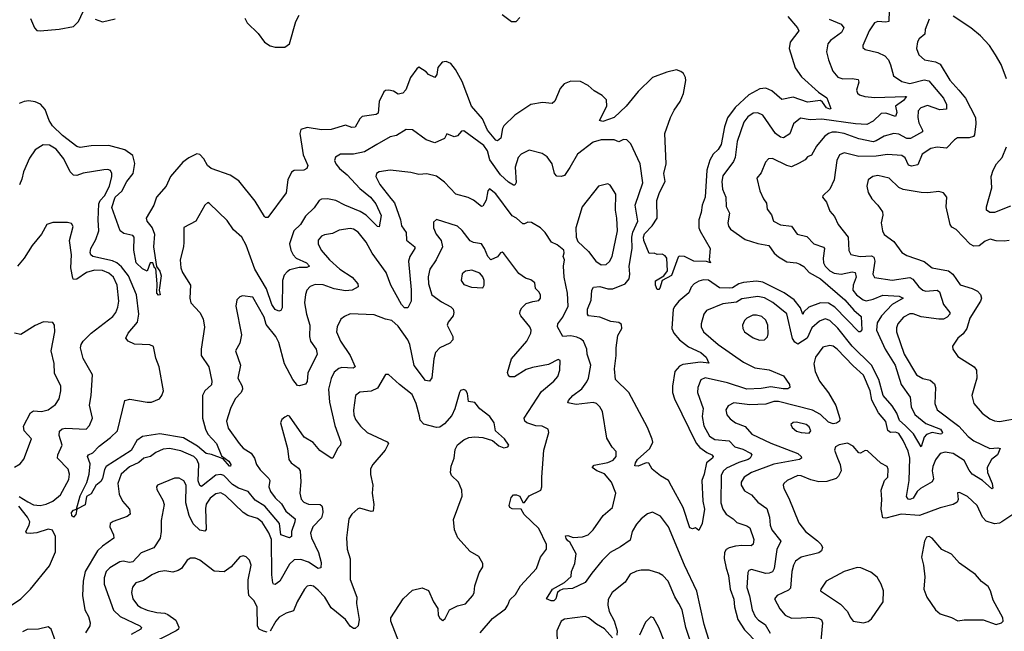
# Model space of a CAD drawing. Extents: x 2143765 to 2212931, y 878955 to 1017455.
# Tile 165 of 256: x 2159038 to 2165195, y 962682 to 966506. Entities that reach past the tile are written whole.
import ezdxf

# ---------------------------------------------------------------- set-up
doc = ezdxf.new("R2010")
doc.units = 0

msp = doc.modelspace()

# ---------------------------------------------------------------- linework, layer by layer
at = {"layer": '0CON20XD'}
for points in [[(2163841.5, 966525), (2163901.1, 966455), (2163910, 966435), (2163855.6, 966365), (2163850.5, 966325), (2163887.9, 966205), (2163927.8, 966147.8), (2164032.7, 966052.7), (2164085, 966017.1), (2164109.7, 965950.3), (2164103.6, 965946.4), (2164082.5, 965955), (2164059.2, 965989.2), (2164045, 965999.4), (2163965, 965989.2), (2163875, 966022), (2163805, 966005.7), (2163740.6, 966060.6), (2163705, 966077.8), (2163666.7, 966073.3), (2163597.9, 966035), (2163513.2, 965956.8), (2163465, 965891.1), (2163446.5, 965835), (2163425, 965724.4), (2163406.8, 965695), (2163374.7, 965665), (2163353.5, 965626.5), (2163335.2, 965564.8), (2163324.1, 965395), (2163305.8, 965345), (2163300.5, 965299.5), (2163285.3, 965255), (2163285.3, 965205), (2163292.6, 965182.6), (2163355.8, 965075), (2163350, 965005), (2163357.5, 964985), (2163333, 964993), (2163253.3, 964995), (2163195, 965024.6), (2163162.6, 965027.4), (2163155, 965021.2), (2163115, 964906.2), (2163056, 964874), (2163042.1, 964827.9), (2163035, 964819.6), (2163025, 964819.5), (2163013.5, 964845), (2163015, 964872.5), (2163066.3, 964903.7), (2163089.1, 964935), (2163085.3, 965015), (2163075, 965030), (2163055, 965040), (2163025, 965037.5), (2163005, 965046.7), (2162975, 965044.2), (2162940.4, 965125), (2162939.6, 965145), (2162945, 965166.4), (2162992.9, 965217.1), (2163023.8, 965265), (2163022.7, 965375), (2163039.6, 965425), (2163075.3, 965494.7), (2163065.3, 965545), (2163081.8, 965605), (2163073.4, 965795), (2163108.9, 965895), (2163130.4, 965939.6), (2163167.5, 965995), (2163188.8, 966045), (2163204.3, 966125), (2163201.9, 966145), (2163189.3, 966169.3), (2163172.4, 966182.4), (2163145, 966191.4), (2163085, 966178), (2162995, 966144), (2162905, 966055.8), (2162830, 965965), (2162755, 965894.6), (2162685, 965869.5), (2162663.3, 965875), (2162709.3, 965965), (2162707.3, 966005), (2162681.3, 966031.3), (2162630.4, 966060.4), (2162593.5, 966095), (2162545, 966120), (2162485, 966121.1), (2162442.9, 966105), (2162418.2, 966075), (2162385, 965995.8), (2162368, 965982), (2162307, 965987), (2162235, 965974.4), (2162135, 965909.4), (2162065, 965842.5), (2162056.4, 965825), (2162046.1, 965765), (2162025, 965748.1), (2162015, 965753.1), (2161964.2, 965815), (2161932.2, 965885), (2161863.5, 965965), (2161805, 966118.6), (2161763.2, 966195), (2161735, 966230.8), (2161705, 966245.3), (2161680.7, 966239.2), (2161653.4, 966206.6), (2161646.7, 966163.3), (2161635, 966144.2), (2161595, 966162), (2161580.7, 966180.7), (2161535, 966209.4), (2161520.9, 966199.1), (2161481.8, 966145), (2161453.4, 966066.6), (2161434.5, 966045.5), (2161405, 966040.6), (2161375, 966058.2), (2161345.7, 966064.3), (2161325, 966062.5), (2161315.4, 966054.6), (2161285.4, 965994.6), (2161279.5, 965920.5), (2161267.1, 965912.9), (2161180.1, 965899.9), (2161165, 965885.7), (2161135, 965834), (2161115, 965830.6), (2161075, 965845.4), (2160985, 965818.5), (2160925, 965817.5), (2160835, 965830.8), (2160795, 965820), (2160790, 965795), (2160801.8, 965715), (2160811.6, 965661.6), (2160839.2, 965595), (2160834.1, 965575.9), (2160815, 965564.3), (2160755, 965563.1), (2160738, 965552), (2160715.4, 965505), (2160705, 965423.3), (2160590.7, 965269.3), (2160575, 965268.8), (2160568.8, 965275), (2160510.2, 965370.2), (2160408.1, 965498.1), (2160355, 965534.5), (2160234.6, 965574.6), (2160212.9, 965595), (2160190, 965635), (2160165, 965661.9), (2160145, 965666.9), (2160095, 965642.9), (2160058.2, 965615), (2159981.5, 965525), (2159954.4, 965465.6), (2159894, 965396), (2159877.1, 965345), (2159829.5, 965265), (2159833.3, 965245), (2159865.6, 965205), (2159880, 965165), (2159874.2, 965085.8), (2159892.5, 964962.5), (2159915, 964932.5), (2159923.4, 964905), (2159909.2, 964815), (2159915.4, 964785), (2159905, 964782.5), (2159895.7, 964795), (2159897.8, 964855), (2159889.3, 964949.3), (2159880, 964955), (2159870, 964985), (2159854.1, 964985.9), (2159835, 964932.5), (2159805, 964947.5), (2159765.7, 964985), (2159751.4, 965065), (2159753.1, 965145), (2159745, 965155.6), (2159688.3, 965168.3), (2159665.6, 965185.6), (2159615, 965331.2), (2159635.5, 965395), (2159676.8, 965433.2), (2159708.7, 965495), (2159746.5, 965545), (2159757.3, 965607.3), (2159746, 965656), (2159695, 965691.3), (2159595, 965719), (2159485, 965718), (2159415, 965706.2), (2159395, 965712.1), (2159305, 965781.1), (2159242, 965842), (2159222.4, 965875), (2159196.5, 965945), (2159167.4, 965977.4), (2159135, 965991.8), (2159095, 965997.9), (2159065, 965994.4), (2159035, 965982.5)], [(2159105, 966513.1), (2159130.5, 966455), (2159145, 966438.1), (2159165, 966435.5), (2159285, 966446.9), (2159375, 966464), (2159405, 966493.8), (2159435, 966557.5)], [(2159509.6, 966509.6), (2159555, 966493.3), (2159635, 966511.3)], [(2160445.6, 966515), (2160461.1, 966485), (2160530.2, 966420.2), (2160568.1, 966365), (2160605, 966342.3), (2160635.4, 966334.6), (2160695, 966334.6), (2160725.7, 966354.2), (2160765.7, 966495), (2160785.7, 966534.3)], [(2162055, 966538.8), (2162114.4, 966494.4), (2162142.5, 966495), (2162165, 966518.8)], [(2164475, 966564), (2164472.5, 966495), (2164455, 966489.6), (2164405, 966494.4), (2164384.3, 966485.7), (2164349.5, 966435), (2164310, 966345), (2164311.7, 966331.7), (2164325, 966319.2), (2164405, 966300.8), (2164448.9, 966278.9), (2164472.2, 966255), (2164484, 966224), (2164503.1, 966155), (2164555, 966118.5), (2164605, 966107.5), (2164695, 966129.7), (2164723.1, 966123.1), (2164814.2, 966015), (2164834.2, 965975), (2164833.3, 965946.7), (2164792.7, 965942.7), (2164715, 965969.3), (2164674.3, 965955), (2164656.9, 965935), (2164653.8, 965895), (2164661.3, 965861.3), (2164684.4, 965815), (2164683.1, 965805), (2164608.1, 965761.9), (2164585, 965763.4), (2164535, 965789.4), (2164505, 965794.1), (2164445, 965778.1), (2164395, 965747.4), (2164375, 965742.6), (2164285, 965761.6), (2164195, 965794), (2164145, 965803.4), (2164118.6, 965801.4), (2164095, 965794.6), (2164070.9, 965775), (2164020.4, 965715), (2163990.6, 965659.4), (2163965, 965648.1), (2163949.6, 965630.4), (2163911.9, 965608.1), (2163865, 965586.7), (2163835, 965593.8), (2163745, 965638.1), (2163720, 965635), (2163702.5, 965615), (2163675, 965548.8), (2163648, 965515), (2163665.7, 965435), (2163689.4, 965385), (2163709.2, 965359.2), (2163711.5, 965321.5), (2163740, 965285), (2163752.5, 965245), (2163795, 965223.6), (2163865, 965214.5), (2163900, 965165), (2163960.2, 965150.2), (2164005, 965103.6), (2164065, 965084.4), (2164071.5, 965075), (2164062.9, 965015), (2164065.2, 964985), (2164075, 964964), (2164104.9, 964934.9), (2164131.4, 964921.4), (2164174.8, 964914.8), (2164245, 964930), (2164263.1, 964925), (2164268.1, 964895), (2164249.5, 964845), (2164248.8, 964815), (2164270.9, 964785), (2164313.7, 964753.7), (2164331.5, 964748.5), (2164375, 964758.9), (2164435, 964783.4), (2164537.5, 964777.5), (2164564, 964765), (2164494.6, 964725.4), (2164427.6, 964655), (2164400.4, 964609.6), (2164396, 964565), (2164450.9, 964445), (2164513.5, 964345), (2164550.9, 964225), (2164606.4, 964145), (2164613.1, 964085), (2164636.2, 964036.2), (2164705, 963980.9), (2164796.1, 963945), (2164808.4, 963925), (2164805, 963916.7), (2164795.7, 963914.3), (2164745, 963923.9), (2164708.3, 963911.7), (2164694.7, 963895.3), (2164675, 963836), (2164626.9, 963916.9), (2164575, 963969.1), (2164540, 964000), (2164522.9, 964045), (2164495, 964092.2), (2164437.8, 964155), (2164410.3, 964255), (2164364, 964345), (2164244.7, 964464.7), (2164155, 964577.2), (2164105, 964624.6), (2164075, 964635.5), (2164039.9, 964620.1), (2163991.4, 964578.6), (2163962.5, 964515), (2163905, 964476.7), (2163885, 964489.6), (2163871.4, 964511.3), (2163835.9, 964665.9), (2163748, 964738), (2163695, 964766.2), (2163654.3, 964774.3), (2163555, 964759.8), (2163519.7, 964740.3), (2163435, 964729.6), (2163332.6, 964687.4), (2163317.3, 964665), (2163299.5, 964605), (2163300.5, 964585), (2163313.5, 964555), (2163405, 964474.6), (2163565, 964364), (2163635, 964328.7), (2163725, 964315.8), (2163815, 964279.1), (2163851.4, 964225), (2163854, 964205), (2163842.1, 964197.9), (2163813.3, 964196.7), (2163735, 964209.7), (2163675, 964199.1), (2163585, 964195.8), (2163465, 964235.2), (2163325, 964265.4), (2163297, 964253), (2163278.8, 964205), (2163277.3, 964175), (2163311.6, 964075), (2163306, 964024), (2163315.8, 963965.8), (2163352.1, 963902.1), (2163385, 963881.1), (2163475, 963872), (2163510, 963835), (2163560.1, 963820.1), (2163609.2, 963795), (2163615.7, 963785), (2163605.6, 963765), (2163593.6, 963756.4), (2163535, 963737.7), (2163458.1, 963701.9), (2163437.5, 963682.5), (2163424.7, 963655), (2163423.2, 963485), (2163436.2, 963445), (2163455.6, 963415), (2163500, 963385), (2163521.7, 963361.7), (2163585, 963340.4), (2163605, 963327.8), (2163628.5, 963255), (2163625, 963226.7), (2163613.3, 963215), (2163555, 963218.7), (2163515, 963214.1), (2163475, 963204.1), (2163455, 963192.1), (2163445.3, 963175), (2163443.6, 963136.4), (2163456.9, 963076.9), (2163471.1, 963031.1), (2163480.6, 962945), (2163503, 962883), (2163508, 962835), (2163528.8, 962755), (2163570.8, 962690.8), (2163653.2, 962605)], [(2164099.4, 966509.4), (2164175, 966476.9), (2164192.5, 966455), (2164177.3, 966425), (2164109.4, 966375), (2164092.2, 966355), (2164082.9, 966305), (2164096.7, 966255), (2164123.9, 966183.9), (2164155.4, 966145.4), (2164185, 966135.5), (2164245, 966138.5), (2164281.7, 966131.7), (2164285.5, 966115), (2164271.1, 966065), (2164276.7, 966046.7), (2164290.8, 966035), (2164323.3, 966025), (2164385, 966019.8), (2164576.4, 966026.4), (2164583.3, 966025), (2164565, 966001.2), (2164514.2, 965965), (2164523.9, 965925), (2164515, 965899.6), (2164455, 965920.5), (2164425, 965920), (2164375, 965871.5), (2164335, 965851.1), (2164265, 965854.8), (2164055.3, 965884.7), (2163980.5, 965880.5), (2163920.2, 965889.8), (2163876.9, 965855), (2163855, 965792.9), (2163815, 965766.9), (2163795, 965771.5), (2163765, 965793.9), (2163685, 965908.2), (2163655, 965923.2), (2163625, 965921.1), (2163592, 965898), (2163565.9, 965865), (2163524.7, 965745), (2163513.3, 965645), (2163500.9, 965619.1), (2163435, 965530), (2163429.5, 965495), (2163434, 965445), (2163453.8, 965395), (2163455, 965336.7), (2163476.9, 965295), (2163465.7, 965235), (2163470, 965215), (2163483.5, 965195), (2163575, 965131.2), (2163655, 965106.7), (2163723.4, 965093.4), (2163757.1, 965045), (2163782.8, 965022.8), (2163835, 964991.6), (2163895, 964986.2), (2163917.1, 964977.1), (2163942.5, 964962.5), (2163974.8, 964924.8), (2164046.7, 964885), (2164199.1, 964755), (2164255, 964688.8), (2164299.4, 964649.4), (2164304.4, 964565.6), (2164295, 964554), (2164285, 964554.2), (2164135, 964707.6)], [(2165209.6, 966135), (2165175.3, 966225.3), (2165140.5, 966285), (2165103.6, 966343.6), (2165046.7, 966405), (2164987.1, 966455), (2164875, 966527.1)], [(2164725, 966508), (2164701.4, 966445), (2164699.4, 966415), (2164662.5, 966385), (2164652.2, 966367.8), (2164645.6, 966325), (2164660, 966285), (2164696, 966255), (2164765, 966242.9), (2164795, 966227.5), (2164855, 966126.7), (2164910.5, 966065), (2164951.8, 966015), (2165015.5, 965895), (2165017.5, 965855), (2165008.8, 965785), (2165002.5, 965775), (2164975, 965766.9), (2164903.4, 965766.6), (2164884.6, 965755.4), (2164835, 965702.9), (2164775, 965709.2), (2164735, 965700.4), (2164681.8, 965665), (2164655, 965597.3), (2164615, 965589.3), (2164595.3, 965595.3), (2164575, 965642.2), (2164555, 965656.9), (2164465, 965663.5), (2164395, 965651.7), (2164285, 965650), (2164195, 965673.6), (2164165, 965660), (2164148.5, 965625), (2164130.8, 965505), (2164105, 965446.7), (2164060, 965405), (2164057.5, 965395), (2164084.2, 965364.2), (2164105, 965308.8), (2164132.5, 965275), (2164155.8, 965225), (2164219.2, 965145), (2164223, 965063), (2164235, 965037.1), (2164294.8, 965024.8), (2164365, 965029.3), (2164380.4, 965020.4), (2164386.4, 964995), (2164373.8, 964915), (2164384.6, 964894.6), (2164495, 964876.6), (2164605, 964893.3), (2164624.2, 964884.2), (2164661.3, 964835), (2164685, 964814.7), (2164705, 964808.2), (2164775, 964813.9), (2164791.2, 964805), (2164815.4, 964725), (2164855.6, 964675), (2164855, 964664.2), (2164838.1, 964645), (2164815, 964634.1), (2164785, 964633.4), (2164675, 964648), (2164625, 964665.8), (2164605, 964665.9), (2164564.5, 964645), (2164529.6, 964605), (2164520.5, 964579.5), (2164520.7, 964555), (2164570, 964415), (2164645.6, 964285), (2164685, 964263.2), (2164731.5, 964251.5), (2164758.2, 964228.2), (2164764.6, 964205), (2164761.8, 964105), (2164776, 964066), (2164910.5, 963965), (2164969.5, 963899.5), (2165005, 963872.9), (2165105.4, 963825.4), (2165155, 963829.6), (2165170, 963825), (2165153.4, 963785), (2165114.4, 963755), (2165089.2, 963705), (2165090.9, 963675), (2165120, 963605), (2165123.9, 963576.1), (2165117, 963573), (2165059.5, 963625), (2164995, 963664.5), (2164975, 963688.9), (2164945, 963748.6), (2164875, 963793.3), (2164825, 963801.2), (2164795, 963793.1), (2164765, 963754.4), (2164747.8, 963712.2), (2164745.3, 963685), (2164752.2, 963635), (2164744.8, 963615.2), (2164671.8, 963575), (2164650.8, 963555), (2164625, 963514.2), (2164605, 963505.4), (2164595, 963508.5), (2164584.6, 963525), (2164600.2, 963625), (2164604.8, 963765), (2164595, 963807.1), (2164563.2, 963875), (2164535, 963917.7), (2164515, 963926.6), (2164484.7, 963924.7), (2164467.9, 963937.9), (2164453.9, 963993.9), (2164407.8, 964047.8), (2164367.5, 964127.5), (2164357.5, 964185), (2164315, 964283.6), (2164250.8, 964340.8), (2164151.2, 964445), (2164125, 964463.8), (2164105, 964468.9), (2164061.3, 964458.7), (2164014.5, 964395), (2164004.4, 964354.4), (2164013.1, 964305), (2164040, 964245), (2164095, 964173.1), (2164142.7, 964092.7), (2164167, 964013), (2164163.8, 963995), (2164147, 963983), (2164125, 963978.9), (2164095, 963989.6), (2164046.3, 964036.3), (2163995, 964065.2), (2163782.4, 964117.6), (2163755, 964117.6), (2163705, 964101.6), (2163605, 964097.9), (2163505, 964110), (2163469.1, 964090.9), (2163453.6, 964066.4), (2163460, 964035), (2163480.2, 964010.2), (2163514, 963984), (2163575, 963962.9), (2163615.7, 963915), (2163735, 963858.4), (2163904.1, 963794.1), (2163925.7, 963775), (2163927.5, 963765), (2163913.8, 963755), (2163755, 963726.5), (2163614, 963675), (2163569.1, 963645), (2163549.1, 963615), (2163549.4, 963595), (2163570, 963560), (2163615, 963535.5), (2163655, 963490), (2163710, 963450), (2163726.2, 963395), (2163730.3, 963345), (2163741.6, 963315), (2163797.7, 963245), (2163772.6, 963192.6), (2163756.7, 963075), (2163745, 963053.5), (2163725.8, 963044.2), (2163705, 963043.5), (2163615, 963067.1), (2163598.5, 963061.5), (2163590.7, 963049.3), (2163584.6, 962955), (2163602.3, 962902.3), (2163618.7, 962815), (2163636.9, 962775), (2163658.3, 962751.7), (2163700, 962725), (2163730.8, 962670.8)], [(2164135, 964707.6), (2164095, 964733), (2164045, 964735.6), (2163972.7, 964707.3), (2163941.8, 964678.2), (2163935, 964662.5), (2163921.1, 964705), (2163881.8, 964755), (2163818.7, 964798.7), (2163685, 964864.4), (2163645, 964870.2), (2163565, 964863.5), (2163535, 964854.8), (2163495, 964829.5), (2163475, 964826.2), (2163415, 964829.3), (2163345, 964876.4), (2163315, 964879.3), (2163285, 964871.8), (2163255, 964854.5), (2163237.4, 964832.6), (2163222.1, 964797.9), (2163160, 964745), (2163134.6, 964715.4), (2163125.6, 964695), (2163116.4, 964575), (2163129.1, 964545), (2163164.3, 964504.2), (2163220.3, 964460.3), (2163297.9, 964425), (2163331.5, 964395), (2163347.5, 964357.5), (2163295, 964365.3), (2163185, 964349), (2163165, 964339.4), (2163134.7, 964305), (2163119.7, 964215), (2163121.4, 964175), (2163133.5, 964135), (2163268.7, 963858.7), (2163291.8, 963831.8), (2163335, 963798.5), (2163366.7, 963785), (2163373.8, 963775), (2163370, 963765), (2163333.3, 963735), (2163318.5, 963665), (2163303.1, 963625), (2163310, 963495), (2163320.4, 963445), (2163306.7, 963355), (2163285, 963312.5), (2163265, 963327.5), (2163245, 963322.5), (2163228.3, 963328.3), (2163187.8, 963455), (2163115, 963588.6), (2163095.2, 963625.2), (2163045, 963652.7), (2162992.7, 963695), (2162972.1, 963732.1), (2162955, 963735.5), (2162905, 963714.2), (2162885.5, 963715.5), (2162889.1, 963735), (2162902.3, 963755), (2162978.7, 963825), (2162996.4, 963865), (2162993.7, 963883.7), (2162964.5, 963955), (2162848, 964175), (2162763.2, 964255), (2162757.9, 964322.1), (2162768.2, 964405), (2162767.5, 964455), (2162779.2, 964530.8), (2162804.5, 964575), (2162800.7, 964600.7), (2162785, 964613.1), (2162735, 964618.8), (2162665, 964645.9), (2162594.5, 964655), (2162588.4, 964665), (2162589.6, 964695), (2162611.7, 964751.7), (2162616.2, 964813.8), (2162626.7, 964833.3), (2162665, 964838.2), (2162715, 964823.6), (2162748, 964822), (2162824.4, 964855), (2162849.3, 964885), (2162853.5, 964915), (2162849.3, 964965), (2162868.2, 965075), (2162866.7, 965145), (2162873.1, 965176.9), (2162904.1, 965245), (2162887.2, 965345), (2162933.9, 965485), (2162918.8, 965605), (2162859.6, 965729.6), (2162835, 965754), (2162815, 965757.5), (2162785, 965741.9), (2162755, 965753.5), (2162673.9, 965753.9), (2162625, 965740), (2162527.1, 965665), (2162477.8, 965582.3), (2162445, 965532.5), (2162425, 965525.8), (2162397.5, 965527.5), (2162383.4, 965543.4), (2162366.9, 965605), (2162337.6, 965647.6), (2162305, 965668), (2162225, 965690), (2162175, 965665.8), (2162155, 965643.8), (2162137, 965583), (2162142.4, 965487.6), (2162135, 965470.8), (2162125, 965471.1), (2162095, 965489.3), (2162045, 965535.3), (2161978.8, 965628.8), (2161962.4, 965685), (2161939.7, 965719.7), (2161815, 965810), (2161801.8, 965808.2), (2161775, 965778.8), (2161755, 965773.8), (2161708.3, 965791.7), (2161695, 965763.8), (2161633.8, 965736.2), (2161578.9, 965755), (2161495, 965816.4), (2161455, 965819.4), (2161395, 965781.2), (2161355, 965772.9), (2161270.8, 965725), (2161195, 965678.5), (2161125, 965664.6), (2161044.7, 965665.3), (2161013.6, 965646.4), (2161006.9, 965625), (2161014.5, 965605), (2161038.2, 965575), (2161086.1, 965536.1), (2161165, 965449.7), (2161232.5, 965395), (2161265.2, 965355.2), (2161297.6, 965282.4), (2161285, 965210), (2161275, 965213.3), (2161204, 965284), (2161167.2, 965307.2), (2161070.8, 965345), (2161015, 965374.6), (2160963.7, 965386.3), (2160925.5, 965384.5), (2160910, 965375), (2160880.2, 965329.8), (2160825, 965276.5), (2160794.6, 965225.4), (2160751.9, 965185), (2160725.5, 965105), (2160732.9, 965065), (2160749.1, 965035), (2160767.3, 965015), (2160830.6, 964985), (2160849.2, 964965), (2160833.8, 964956.2), (2160785, 964955.7), (2160728.2, 964941.7), (2160710.1, 964929.9), (2160692.7, 964907.3), (2160682.2, 964875), (2160678.8, 964705), (2160671.7, 964688.3), (2160657.5, 964682.5), (2160635, 964693.1), (2160613.9, 964725), (2160582.3, 964822.3), (2160509.1, 964945), (2160454.7, 965095), (2160427.5, 965145), (2160375, 965191.9), (2160335, 965249.4), (2160225, 965356.7), (2160215, 965362.5), (2160195, 965346.7), (2160140, 965245), (2160064.2, 965205.8), (2160063.6, 965115), (2160062.5, 965085), (2160042.2, 965005), (2160046.4, 964955), (2160055.6, 964925), (2160105.8, 964845), (2160101.5, 964765), (2160108.5, 964735), (2160164.4, 964675), (2160184.4, 964635), (2160193.6, 964583.6), (2160173.5, 964445), (2160173.2, 964405), (2160220.4, 964335), (2160240, 964245), (2160237.2, 964222.8), (2160195, 964185.6), (2160181.1, 964155), (2160180.8, 964015), (2160200.3, 963945), (2160214.8, 963914.8), (2160269.1, 963855), (2160299.3, 963779.3), (2160345, 963745.6), (2160358.9, 963725), (2160356, 963714), (2160350, 963715), (2160310, 963760), (2160237.9, 963787.9), (2160205, 963792.9), (2160149.3, 963839.3), (2160061.7, 963891.7), (2159915, 963917.2), (2159805, 963898.8), (2159769.7, 963875), (2159735, 963812.6), (2159578.9, 963711.1), (2159567.4, 963692.6), (2159555, 963636.2), (2159545, 963618.8), (2159515, 963593.1), (2159485, 963541.6), (2159456.4, 963523.6), (2159446.7, 963473.3), (2159395.7, 963444.3), (2159388.6, 963411.4), (2159375, 963395.8), (2159363.9, 963403.9), (2159361.8, 963425), (2159375, 963439.5), (2159394, 963446), (2159415, 963528.1), (2159457.8, 963612.2), (2159471.4, 963665), (2159478.2, 963728.3), (2159461.1, 963775), (2159468, 963785), (2159495, 963797.7), (2159535, 963838.9), (2159606.7, 963893.3), (2159649.3, 963935), (2159694.5, 964125), (2159727.5, 964132.5), (2159835, 964113.4), (2159861.4, 964115), (2159912.5, 964135), (2159927.1, 964155), (2159936.9, 964185), (2159909.7, 964335), (2159889, 964389), (2159875, 964462.9), (2159851.9, 964471.9), (2159755, 964476), (2159716.9, 964495), (2159702.5, 964515), (2159715.6, 964545), (2159775, 964614.4), (2159783, 964665), (2159768.7, 964785), (2159718.1, 964905), (2159675, 964961.3), (2159645.7, 964985.7), (2159618.2, 964998.2), (2159494.3, 965024.2), (2159482.7, 965035), (2159479.1, 965049.1), (2159482, 965075), (2159515, 965130.6), (2159533.2, 965185), (2159528.8, 965255), (2159532.5, 965355), (2159541.8, 965375), (2159568.5, 965405), (2159600.4, 965465), (2159614.4, 965525), (2159614.4, 965545), (2159605, 965562), (2159588.5, 965568.5), (2159565, 965567.5), (2159435, 965545.5), (2159395, 965531.5), (2159375, 965534.4), (2159353.7, 965553.7), (2159313.4, 965635), (2159265.6, 965695.6), (2159225, 965720.8), (2159185, 965723.6), (2159135, 965692.5), (2159099.4, 965640.6), (2159061.1, 965555), (2159051.7, 965508.3), (2159036.8, 965473.2)], [(2165235, 965339.2), (2165135, 965300.3), (2165105, 965300.4), (2165083.1, 965315), (2165083.6, 965335), (2165118.4, 965455), (2165113.5, 965525), (2165125.3, 965564.7), (2165146.2, 965603.8), (2165183.1, 965645), (2165208.9, 965711.1)], [(2162442.7, 965047.3), (2162441.2, 965065), (2162398.7, 965098.7), (2162364, 965115), (2162324.3, 965175), (2162295, 965204.2), (2162237.9, 965237.9), (2162215, 965240), (2162195, 965228.8), (2162185, 965230), (2162145, 965264.4), (2162118.7, 965278.7), (2162015, 965416.9), (2161975, 965447.5), (2161964.6, 965435.4), (2161955, 965376.7), (2161935, 965340), (2161925, 965338), (2161875, 965376.9), (2161843, 965393), (2161765, 965415.6), (2161695, 965490), (2161645, 965527.1), (2161585, 965542.2), (2161535, 965537.5), (2161485, 965549.6), (2161355, 965564.5), (2161285, 965554.5), (2161270, 965545), (2161264.5, 965525), (2161290.5, 965475), (2161358.1, 965388.1), (2161380.9, 965360.9), (2161419.1, 965255), (2161425.9, 965215.9), (2161454.1, 965175), (2161456.8, 965126.8), (2161508.1, 965085), (2161508.5, 965075), (2161478.4, 965025), (2161470, 964995), (2161486.8, 964816.8), (2161486.2, 964745), (2161465, 964703.3), (2161445, 964703.8), (2161425, 964725.6), (2161358, 964845), (2161330.2, 964925), (2161241.9, 965045), (2161205, 965114.4), (2161155, 965177.5), (2161125, 965195.5), (2161105, 965200), (2161035, 965190.6), (2160995, 965167.8), (2160945, 965161.1), (2160925, 965151.9), (2160905, 965126.7), (2160905, 965103.3), (2160922.2, 965065), (2160974.5, 965005), (2161039.5, 964945), (2161117.5, 964895), (2161151.9, 964855), (2161154.4, 964835), (2161118, 964815), (2161075, 964810.2), (2161005, 964822.3), (2160935, 964847.9), (2160885, 964850.4), (2160855, 964837.5), (2160834.5, 964815), (2160825, 964787.5), (2160820, 964735), (2160831.1, 964665), (2160852.9, 964595), (2160850.4, 964525), (2160857.5, 964495), (2160891.8, 964445), (2160898.5, 964415), (2160838.8, 964295), (2160836.4, 964243.6), (2160825, 964226.2), (2160785, 964215.8), (2160775, 964219.2), (2160745, 964255.6), (2160694.2, 964354.2), (2160658.2, 964488.1), (2160638.9, 964525), (2160579, 964599), (2160565.7, 964645), (2160495, 964771.2), (2160431.9, 964778.1), (2160415, 964772), (2160396.8, 964753.2), (2160388.6, 964715), (2160425.5, 964535), (2160415, 964482.5), (2160388, 964435), (2160418.8, 964345), (2160402.5, 964265), (2160428.5, 964215), (2160431.8, 964195), (2160423.3, 964175), (2160385.8, 964135), (2160356.9, 964075), (2160330.9, 963995), (2160342.1, 963952.1), (2160409.6, 963855), (2160435, 963827.3), (2160484.5, 963794.5), (2160507.1, 963765), (2160518.9, 963725), (2160541.1, 963691.1), (2160596.2, 963636.2), (2160601.2, 963625), (2160596.9, 963585), (2160606.5, 963555), (2160635.3, 963515.3), (2160675, 963478.7), (2160702.6, 963432.6), (2160760.4, 963385), (2160759.5, 963365), (2160738.4, 963305), (2160738.2, 963275), (2160725, 963265.4), (2160670.3, 963285), (2160662.2, 963355), (2160570.6, 963465), (2160510.5, 963500.5), (2160466.1, 963556.1), (2160405.7, 963575.7), (2160368.6, 963598.5), (2160315, 963656), (2160295, 963663), (2160265, 963658.1), (2160175, 963587.7), (2160163.9, 963593.9), (2160155, 963623.3), (2160157.5, 963727.5), (2160146.5, 963755), (2160126.7, 963775), (2160045, 963809.6), (2159974.7, 963825.3), (2159935, 963821.2), (2159889.6, 963800.4), (2159855, 963774.6), (2159815, 963763.1), (2159783.2, 963736.7), (2159725, 963710), (2159672.9, 963665), (2159651.3, 963605), (2159659.4, 963539.4), (2159681.8, 963495), (2159724.5, 963445), (2159728.5, 963415), (2159710.2, 963399.8), (2159621.8, 963368.2), (2159604.3, 963355), (2159600.6, 963335), (2159625.5, 963285), (2159626.5, 963263.5), (2159555, 963213.9), (2159525.4, 963185), (2159447.6, 963055), (2159434.7, 962995), (2159429.6, 962905), (2159445.4, 962815.4), (2159468.9, 962775), (2159478.6, 962735), (2159475.8, 962715), (2159448.6, 962671.4)], [(2165225, 965125.8), (2165195, 965120), (2165145, 965123.8), (2165107, 965133), (2165075, 965120), (2165038.9, 965091.1), (2165005, 965089.4), (2164982.4, 965102.4), (2164895, 965193.8), (2164868.3, 965208.3), (2164856.7, 965225), (2164832, 965335), (2164835.8, 965395), (2164815, 965423.8), (2164785, 965430.8), (2164717.1, 965422.9), (2164675, 965424.4), (2164563, 965443), (2164535, 965456.9), (2164474.6, 965514.6), (2164405, 965530.9), (2164373.8, 965525), (2164344.3, 965505), (2164335.6, 965465), (2164344.5, 965425), (2164367.1, 965385), (2164405, 965346), (2164432.9, 965305), (2164435.6, 965284.4), (2164425.8, 965235), (2164434, 965185), (2164445, 965162.5), (2164505, 965119.2), (2164555, 965049.2), (2164585, 965031.4), (2164695, 964993.5), (2164745, 964953.5), (2164846.1, 964936.1), (2164874, 964914), (2164918.8, 964848.8), (2164995, 964824.5), (2165027.3, 964807.3), (2165046.7, 964786.7), (2165052.1, 964765), (2165046.9, 964745), (2164980.8, 964639.2), (2164961.2, 964575), (2164937.5, 964542.5), (2164904.2, 964515), (2164871.2, 964465), (2164873.8, 964445), (2164905, 964398.8), (2165006.2, 964335), (2165022, 964315), (2165024.2, 964265), (2165009.4, 964215), (2164991.9, 964155), (2165004.4, 964105), (2165057.1, 964045), (2165105, 964010.6), (2165135, 963997.5), (2165165, 963993.8), (2165305, 964017.5)], [(2162675, 964971.9), (2162705, 964974.3), (2162726.9, 964993.1), (2162742.1, 965025), (2162775.4, 965185.4), (2162773.1, 965265), (2162763.4, 965315), (2162765.5, 965415), (2162731.3, 965471.3), (2162715, 965479.4), (2162658, 965465), (2162554.6, 965335.4), (2162515.5, 965204.5), (2162517.5, 965145), (2162528.6, 965118.6), (2162595.6, 965055.6), (2162641.1, 964995), (2162675, 964971.9)], [(2159035, 963524), (2159089.5, 963490.5), (2159125, 963473.3), (2159165, 963468.8), (2159203.4, 963476.6), (2159245, 963494.6), (2159293.6, 963535), (2159345, 963631.2), (2159350, 963665), (2159341.5, 963695), (2159274.4, 963765), (2159276.4, 963785), (2159303.1, 963845), (2159284.6, 963905), (2159287.6, 963932.4), (2159302.8, 963947.2), (2159325, 963950.9), (2159454.4, 963945.6), (2159475, 963968.8), (2159492.9, 964015), (2159474.2, 964095), (2159485.8, 964155), (2159493.8, 964285), (2159435, 964387.5), (2159418.1, 964455), (2159421.9, 964475), (2159434, 964496), (2159485.3, 964544.7), (2159619.4, 964650.6), (2159638.5, 964675), (2159652.6, 964707.4), (2159658.2, 964745), (2159646.5, 964845), (2159625.3, 964895), (2159595, 964921), (2159555, 964937.8), (2159505, 964940.2), (2159455.2, 964924.8), (2159395, 964882.5), (2159375, 964881.4), (2159369.2, 964889.2), (2159358.1, 964955), (2159362, 965035), (2159350, 965125), (2159371.7, 965211.7), (2159361.2, 965231.2), (2159337.7, 965237.7), (2159245, 965237.5), (2159206.7, 965225), (2159173.8, 965165), (2159115.4, 965094.6), (2159065.7, 965015), (2159024.4, 964965.6)], [(2161918, 962672), (2161995, 962760.9), (2162075, 962822.2), (2162090.9, 962845), (2162102.5, 962877.5), (2162138.9, 962911.1), (2162170.8, 962965), (2162270.8, 963075), (2162295.4, 963144.6), (2162332.5, 963195), (2162333.1, 963225), (2162284.7, 963325), (2162192.8, 963412.8), (2162175, 963444.3), (2162116.9, 963446.9), (2162102.9, 963455), (2162097.9, 963467.9), (2162111.7, 963518.3), (2162125, 963534.4), (2162145, 963535.4), (2162165, 963526.2), (2162185, 963487.5), (2162195, 963487.3), (2162225, 963528.5), (2162298, 963565), (2162304.2, 963585.8), (2162302.2, 963645), (2162316.1, 963813.9), (2162348, 963925), (2162342.5, 963945), (2162305, 963963.8), (2162265, 963965.9), (2162208.6, 963985), (2162196.5, 963995), (2162192.5, 964015), (2162300.1, 964179.9), (2162379.2, 964245), (2162402.5, 964275), (2162415.8, 964315), (2162417.5, 964375), (2162405, 964380), (2162345, 964350), (2162245, 964331.5), (2162205, 964317.9), (2162132.5, 964272.5), (2162102.7, 964272.7), (2162092, 964285), (2162089.5, 964299.5), (2162114.4, 964385), (2162208.6, 964495), (2162234.3, 964545.7), (2162235.5, 964565), (2162227.9, 964585), (2162172.5, 964655), (2162166.4, 964666.4), (2162167.9, 964685), (2162177.3, 964705), (2162205, 964730.9), (2162246.7, 964743.3), (2162285, 964750.5), (2162295.5, 964765), (2162294.5, 964784.5), (2162285, 964803.8), (2162263.1, 964825), (2162260, 964860), (2162235, 964878.5), (2162200.4, 964890.4), (2162159.3, 964919.3), (2162065, 965044.2), (2162055, 965052), (2162045, 965048), (2162025, 965022), (2161985, 965004.3), (2161965, 965024.4), (2161944.8, 965074.8), (2161925, 965103.5), (2161875, 965113.3), (2161855, 965123.3), (2161805, 965186.9), (2161775, 965214.4), (2161644.1, 965255.9), (2161625, 965240), (2161625.8, 965205), (2161641.5, 965165), (2161674.7, 965125), (2161682.4, 965085), (2161642.9, 965005), (2161603.6, 964945), (2161592.1, 964897.9), (2161593.6, 964853.6), (2161615, 964784.4), (2161675, 964741.3), (2161735, 964710.5), (2161748.9, 964695), (2161753.1, 964675), (2161748.6, 964655), (2161716.9, 964615), (2161712.2, 964595), (2161747.1, 964525), (2161747.1, 964505), (2161727.3, 964482.7), (2161665.5, 964455), (2161638.5, 964425), (2161628, 964385), (2161614.6, 964265.4), (2161600, 964245), (2161575, 964250), (2161503.9, 964343.9), (2161477.1, 964475), (2161465.5, 964504.5), (2161405, 964588.5), (2161365, 964624.4), (2161325, 964632.5), (2161255, 964659.4), (2161105, 964665.6), (2161069.1, 964650.9), (2161047.1, 964632.9), (2161024.3, 964585), (2161018.6, 964555), (2161044.6, 964495), (2161105.3, 964405), (2161135.6, 964335), (2161122.4, 964327.6), (2161051.5, 964331.5), (2161032.9, 964325), (2161005, 964300.8), (2160985, 964261.2), (2160969.3, 964195), (2160975.9, 964115), (2161009.3, 963969.3), (2161047.1, 963865), (2161043.3, 963845), (2161025.9, 963824.1), (2160996, 963764), (2160985, 963763.8), (2160915, 963812.9), (2160872.5, 963862.5), (2160816.9, 963895), (2160725, 964025.8), (2160715, 964030), (2160695, 964021.2), (2160676.2, 964005), (2160669.2, 963985), (2160713.3, 963825), (2160720, 963755), (2160735.6, 963735), (2160781.8, 963701.8), (2160792.7, 963685), (2160796.8, 963616.8), (2160790.4, 963545), (2160798.5, 963508.5), (2160815, 963489.4), (2160845, 963476.2), (2160916.2, 963475), (2160927.1, 963467.1), (2160932, 963452), (2160934.1, 963425), (2160925, 963391.4), (2160871.1, 963335), (2160855.5, 963295), (2160862.5, 963265), (2160906.8, 963175), (2160922.6, 963112.6), (2160921.3, 963078.7), (2160905, 963074.2), (2160845, 963114.2), (2160795, 963130.8), (2160755, 963128.9), (2160725, 963100.5), (2160665.6, 962995), (2160635, 962974.4), (2160625, 962976.2), (2160620.6, 962985), (2160614.1, 963034.1), (2160612.4, 963255), (2160595, 963297.9), (2160554.5, 963364.5), (2160525, 963387.5), (2160465.3, 963405.3), (2160435, 963424.5), (2160325, 963530.5), (2160295, 963547.5), (2160265, 963540.8), (2160228.8, 963515), (2160205, 963477.1), (2160200.1, 963449.9), (2160205, 963317.5), (2160195, 963307.1), (2160165, 963314.5), (2160122.6, 963352.6), (2160097.5, 963405), (2160077.6, 963485), (2160079.2, 963595), (2160065, 963622.5), (2160035, 963638.6), (2160005, 963639.4), (2159898.8, 963595), (2159892.5, 963585), (2159895, 963567.5), (2159932.4, 963502.4), (2159940.6, 963475), (2159923.3, 963375), (2159923.3, 963305), (2159916.4, 963263.6), (2159876.9, 963203.1), (2159796.9, 963173.1), (2159745, 963116.1), (2159725, 963112.1), (2159685, 963119.6), (2159665, 963116.2), (2159601.3, 963078.7), (2159579.1, 963055), (2159565.4, 963015), (2159566, 962976), (2159625, 962814.4), (2159665.6, 962775), (2159790, 962715), (2159800, 962705), (2159795, 962694.6), (2159735, 962662.5)], [(2163407.2, 962435), (2163318.1, 962725), (2163272.2, 962932.2), (2163195.7, 963095.7), (2163095, 963335.8), (2163045, 963401.9), (2162995, 963425.8), (2162965, 963415.8), (2162925, 963385.6), (2162895, 963350.6), (2162867.7, 963305), (2162855, 963250.5), (2162795, 963208.8), (2162731.5, 963175), (2162680.6, 963125), (2162615, 963044.3), (2162575, 962987.5), (2162495, 962948.9), (2162434.3, 962945.7), (2162415, 962937.5), (2162400.8, 962925), (2162391.4, 962885), (2162378.2, 962871.8), (2162361.4, 962871.4), (2162333.3, 962885), (2162370.4, 962945), (2162445, 962986.4), (2162487.1, 963025), (2162489.2, 963055), (2162509.5, 963105), (2162517.5, 963165), (2162478.8, 963238.8), (2162465, 963246.2), (2162455, 963261.2), (2162452.1, 963277.9), (2162465, 963280), (2162498.6, 963268.6), (2162558, 963272), (2162592, 963285), (2162623.4, 963316.6), (2162687.5, 963405), (2162745.4, 963455), (2162765.3, 963545.3), (2162738.5, 963615), (2162695, 963665.4), (2162647.1, 963685), (2162618.1, 963705), (2162630.6, 963719.4), (2162715, 963736.4), (2162749.2, 963750.8), (2162768.1, 963775), (2162768, 963805), (2162742.7, 963832.7), (2162709.5, 963889.5), (2162682.5, 964055), (2162666, 964086), (2162645.8, 964105), (2162625, 964111.8), (2162518.9, 964098.9), (2162465, 964110), (2162470.8, 964125), (2162497.9, 964155), (2162552.8, 964197.2), (2162585, 964242.2), (2162594.6, 964265), (2162609.2, 964345), (2162586.9, 964415), (2162584.4, 964445), (2162563.1, 964495), (2162545, 964511.1), (2162521.1, 964521.1), (2162485, 964528.8), (2162435, 964525.7), (2162401.1, 964585), (2162403.1, 964605), (2162435.3, 964644.7), (2162467.1, 964715), (2162464.5, 964795.5), (2162443.1, 964895), (2162439.1, 964965), (2162445.6, 965005), (2162437.5, 965025), (2162442.7, 965047.3)], [(2161935, 964828.8), (2161943.3, 964846.7), (2161942.7, 964875), (2161935, 964897.1), (2161915, 964920.6), (2161865, 964940.6), (2161825, 964934.2), (2161805, 964916.2), (2161798.6, 964875), (2161815, 964849.2), (2161863.6, 964833.6), (2161935, 964828.8)], [(2159005, 963706.9), (2159040.3, 963729.7), (2159063.1, 963756.9), (2159110.8, 963885), (2159065.5, 963935), (2159061.1, 963965), (2159105, 964047.1), (2159125, 964059.5), (2159175, 964055.5), (2159215, 964065.6), (2159260.9, 964099.1), (2159285.4, 964135), (2159295.4, 964185), (2159294.6, 964215), (2159254.6, 964295), (2159252.5, 964355), (2159234.7, 964435), (2159258.1, 964555), (2159256, 964596), (2159245, 964612.5), (2159186.4, 964616.4), (2159135, 964593.1), (2159045, 964536.4), (2159004.7, 964544.7)], [(2163665, 964501.4), (2163695, 964504.2), (2163715, 964523.3), (2163718.3, 964541.7), (2163715.7, 964595), (2163705, 964626), (2163679.1, 964649.1), (2163645, 964659.2), (2163622.7, 964657.3), (2163585, 964640), (2163570.8, 964625), (2163558, 964595), (2163560, 964575), (2163570.8, 964555), (2163625, 964515.6), (2163665, 964501.4)], [(2161412.5, 962605), (2161359.2, 962745), (2161358.6, 962765), (2161436, 962885), (2161495, 962938.8), (2161555, 962954), (2161595, 962936.2), (2161625, 962866.7), (2161653.8, 962825), (2161655, 962783.3), (2161665, 962763.3), (2161685, 962750), (2161698.3, 962761.7), (2161726.7, 962815), (2161775, 962840), (2161826.2, 962853.8), (2161871.9, 962905), (2161880, 962925), (2161883.5, 962965), (2161912.1, 963047.9), (2161934, 963085), (2161933.8, 963105), (2161909.7, 963149.7), (2161855, 963180.8), (2161778.9, 963265), (2161756.4, 963316.4), (2161750.3, 963380.3), (2161805.8, 963525.8), (2161802.5, 963565), (2161782, 963615), (2161738.8, 963655), (2161731.4, 963675), (2161735.8, 963715), (2161755.9, 963765), (2161761.4, 963818.6), (2161775, 963847.1), (2161815, 963879.2), (2161847.7, 963892.3), (2161885, 963897.5), (2161935, 963892.5), (2161995, 963873.8), (2162035, 963841.2), (2162065, 963828.8), (2162090, 963835), (2162096.7, 963845), (2162068.8, 963885), (2162013.3, 963935), (2162004.2, 963985), (2161978.6, 964025), (2161915, 964073.3), (2161885, 964111.9), (2161845, 964117.5), (2161837.4, 964167.4), (2161826.9, 964186.9), (2161815, 964193.3), (2161795, 964186.7), (2161788.8, 964175), (2161758.3, 964071.7), (2161739.7, 964030.3), (2161695, 963978.8), (2161665, 963958), (2161645, 963955.8), (2161565, 963975.9), (2161541.8, 964001.8), (2161538.4, 964028.4), (2161517.8, 964105), (2161493, 964163), (2161412.9, 964225), (2161345, 964287.5), (2161325, 964287.5), (2161275, 964201.9), (2161235, 964183.9), (2161165, 964177.8), (2161138.6, 964155), (2161125.5, 964065), (2161127.5, 964035), (2161138.5, 964005), (2161168.2, 963965), (2161210.5, 963925), (2161336.1, 963866.1), (2161344.3, 963855), (2161323.5, 963815), (2161245.5, 963725), (2161232.4, 963697.6), (2161231.7, 963661.7), (2161246.8, 963595), (2161242.1, 963545), (2161253.1, 963475), (2161247.6, 963432.4), (2161235, 963430), (2161165, 963451.2), (2161152.6, 963447.4), (2161115, 963414), (2161095.6, 963385), (2161087.3, 963315), (2161081.1, 963265), (2161086.4, 963195), (2161104.6, 963134.6), (2161104.6, 963005), (2161145.8, 962895), (2161144.4, 962855), (2161160.6, 962755), (2161153.8, 962716.2), (2161135, 962700), (2161125, 962700), (2161104.1, 962714.1), (2161075, 962756.2), (2160985, 962828.9), (2160945.4, 962895), (2160905, 962939.5), (2160875, 962964.4), (2160855, 962968.5), (2160836.5, 962963.5), (2160819.4, 962945), (2160773.1, 962865), (2160750.7, 962809.3), (2160705, 962795.4), (2160660.5, 962769.5), (2160639.3, 962745), (2160605, 962681.5)], [(2163975, 963921.2), (2163986, 963935), (2163975, 963960), (2163956.2, 963975), (2163895, 963990), (2163875, 963987.5), (2163860, 963975), (2163868.8, 963955), (2163895, 963932.9), (2163925.7, 963924.3), (2163975, 963921.2)], [(2165179.2, 963365), (2165165, 963356.7), (2165135, 963352.7), (2165081.2, 963371.2), (2165059.4, 963395), (2165025, 963468.1), (2164965, 963524.4), (2164915, 963548.8), (2164903.6, 963546.4), (2164906.2, 963505), (2164901.2, 963488.8), (2164876.4, 963473.6), (2164795, 963454.3), (2164664.5, 963405.5), (2164550, 963415), (2164455, 963389.4), (2164435, 963391.2), (2164425.5, 963445), (2164429.2, 963505), (2164424.5, 963565), (2164445.8, 963624.2), (2164466.2, 963645), (2164469.2, 963695), (2164462.3, 963712.3), (2164422.7, 963732.7), (2164340.7, 963810.7), (2164325, 963811.2), (2164295.6, 963794.4), (2164285, 963797.5), (2164249.4, 963839.4), (2164215, 963858.1), (2164162, 963848), (2164138.8, 963835), (2164134, 963815), (2164151.4, 963765), (2164168.6, 963725), (2164174.2, 963685.8), (2164159.2, 963650.8), (2164143.3, 963636.7), (2164085, 963618.8), (2164035, 963616.5), (2163985, 963628.1), (2163925, 963653.5), (2163904.7, 963655.3), (2163837.5, 963625), (2163815.7, 963605), (2163813.1, 963595), (2163816.9, 963575), (2163847.8, 963515), (2163909.8, 963359.8), (2163951.4, 963305), (2164027.1, 963247.1), (2164049.4, 963225), (2164057.8, 963205), (2164051.4, 963185), (2164035, 963171.8), (2163926, 963145), (2163889.8, 963120.2), (2163876.2, 963095), (2163866, 963055), (2163858.1, 962951.9), (2163845, 962938.9), (2163775.8, 962905), (2163758.6, 962885), (2163791.7, 962821.7), (2163825, 962783.1), (2163865, 962764.5), (2163925, 962765.3), (2163995, 962770), (2164033.1, 962763.1), (2164052.5, 962752.5), (2164057.8, 962735), (2164047.1, 962625)], [(2158949.4, 962820.6), (2159045, 962884.5), (2159104.4, 962945), (2159225, 963091.4), (2159261.5, 963178.5), (2159262, 963275), (2159243.4, 963313.4), (2159215, 963320.7), (2159145, 963296.7), (2159102.9, 963292.9), (2159082.5, 963295), (2159075.6, 963305), (2159097.2, 963345), (2159100.3, 963365), (2159086.8, 963395), (2159032.1, 963465)], [(2165260.6, 963419.4), (2165179.2, 963365)], [(2165145, 962723.8), (2165177.5, 962735), (2165187.5, 962745), (2165186.7, 962765), (2165125.7, 962875.7), (2165109.2, 962935), (2165095, 962961.2), (2165053.7, 962993.7), (2165015, 963037.5), (2164915, 963108), (2164864.5, 963164.5), (2164805, 963193.3), (2164745, 963263.3), (2164725, 963274.4), (2164709.8, 963270.2), (2164696.7, 963245), (2164676.9, 963145), (2164690, 963095), (2164697.7, 963022.3), (2164692, 962945), (2164710, 962895), (2164766.2, 962815), (2164795, 962790), (2164865, 962768.8), (2164905, 962746), (2164945, 962753.8), (2165063.6, 962753.6), (2165145, 962723.8)], [(2160585, 962676.7), (2160561.7, 962681.7), (2160535, 962695.7), (2160524, 962714), (2160523, 962833), (2160505, 962871.1), (2160470, 962905), (2160465.7, 962954.2), (2160467.4, 963002.6), (2160485.5, 963095.5), (2160475, 963126.7), (2160455, 963146.7), (2160435, 963152.5), (2160415, 963147.5), (2160361.2, 963085), (2160317.3, 963052.7), (2160255, 963057.6), (2160165, 963126.2), (2160135, 963138.2), (2160105, 963138.9), (2160084.4, 963125.6), (2160049.2, 963075), (2160028, 963062), (2159995, 963051.8), (2159945, 963058.8), (2159905.8, 963054.2), (2159865, 963035.4), (2159811.1, 962998.9), (2159765, 962984.5), (2159742.4, 962957.6), (2159736.7, 962925), (2159745.3, 962885.3), (2159775, 962845.6), (2159795, 962830.4), (2159835, 962814.1), (2159895, 962798.9), (2159945, 962795.7), (2159965, 962786.7), (2160015, 962751.2), (2160032.5, 962707.5), (2160030, 962695), (2160016.2, 962685), (2159861.4, 962605)], [(2163281.9, 962471.9), (2163202.8, 962705), (2163181.5, 962815), (2163160.9, 962855), (2163135, 962897.5), (2163092.7, 962995), (2163060.5, 963030.5), (2163034.1, 963045.9), (2162975, 963063.3), (2162925, 963064.4), (2162895, 963058.6), (2162855, 963038), (2162825, 962988.8), (2162744, 962925), (2162718.9, 962881.1), (2162716.1, 962845), (2162724.7, 962805), (2162755, 962747.5), (2162773.9, 962685), (2162772, 962658)], [(2164315, 962734.4), (2164345, 962743.1), (2164365, 962760), (2164436.9, 962865), (2164440, 962935), (2164426.2, 962976.2), (2164400.3, 963020.3), (2164361.7, 963051.7), (2164298.3, 963078.3), (2164275, 963080.8), (2164195, 963055.6), (2164081.2, 962995), (2164047.5, 962945), (2164046.7, 962935), (2164171.9, 962851.9), (2164215.6, 962805), (2164230.8, 962770.8), (2164251.2, 962745), (2164315, 962734.4)], [(2162745, 962641.2), (2162695, 962696.6), (2162645, 962725.2), (2162595, 962765.8), (2162575, 962773.2), (2162445, 962757.4), (2162425, 962745.4), (2162397.6, 962685), (2162398.1, 962611.9)], [(2163069.4, 962615), (2163035.6, 962705), (2163002.5, 962765), (2162985, 962772.5), (2162951.7, 962738.3), (2162915, 962656.7)], [(2159288.1, 962545), (2159235, 962695.7), (2159215, 962709.6), (2159155, 962694.7), (2159085, 962691.8), (2159055, 962679.2)]]:
    msp.add_lwpolyline(points, dxfattribs=at)

doc.saveas('drawing.dxf')
